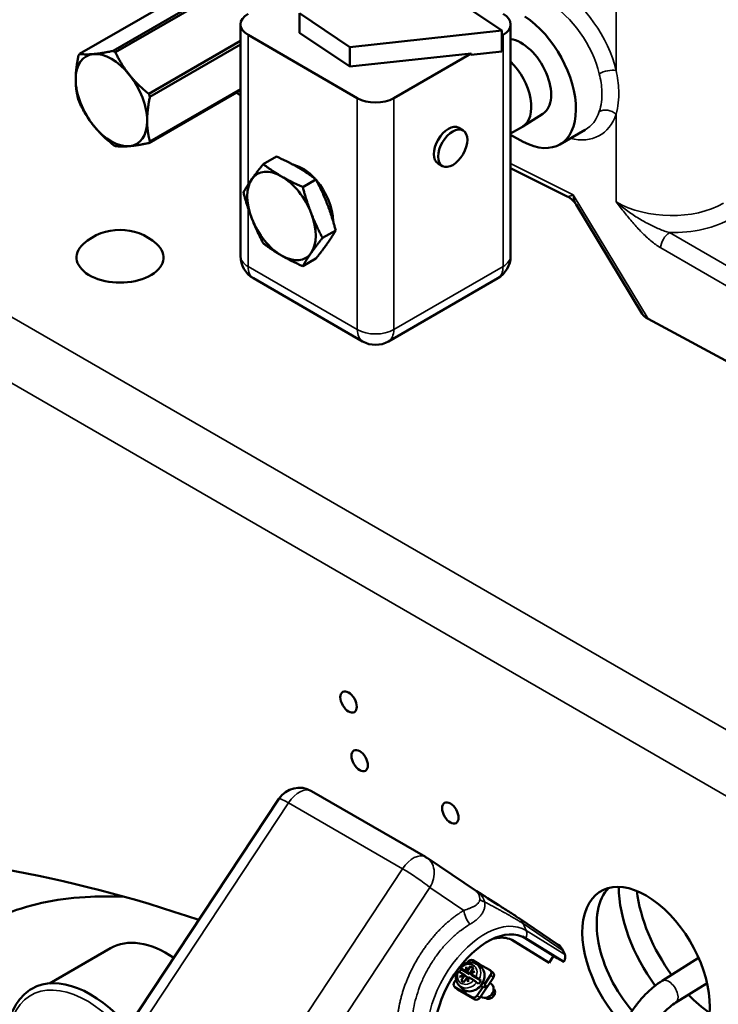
# Model space of a CAD drawing. Header units: inches. Extents: x 1 to 237, y 4 to 150.
# Tile 103 of 148: x 178.35 to 185.13, y 99.57 to 109.12. Entities that reach past the tile are written whole.
import ezdxf

# ---------------------------------------------------------------- set-up
doc = ezdxf.new("R2010")
doc.units = ezdxf.units.IN
doc.header["$LTSCALE"] = 7
doc.header["$MEASUREMENT"] = 0
doc.layers.add('Visible (ANSI)', color=7, linetype='Continuous', lineweight=50)
doc.layers.add('Visible Narrow (ANSI)', color=7, linetype='Continuous', lineweight=35)

msp = doc.modelspace()

# ---------------------------------------------------------------- linework, layer by layer
at = {"layer": 'Visible (ANSI)'}
for p, q in [((183.034, 109.0158), (182.0537, 109.6742)), ((178.9369, 108.7884), (179.9535, 109.3754)), ((180.2773, 109.4043), (179.2607, 108.8173)), ((179.2835, 108.8042), (180.3001, 109.3911)), ((181.0711, 109.1836), (181.0711, 108.9942)), ((181.0711, 109.1836), (181.56, 108.8552)), ((180.4975, 109.0744), (180.4975, 106.8291)), ((183.1188, 109.0744), (183.1188, 106.8291)), ((181.6313, 108.36), (180.5707, 108.9724)), ((181.56, 108.6658), (181.0711, 108.9942)), ((181.56, 108.8552), (183.034, 109.0158)), ((183.034, 108.8117), (183.034, 109.0158)), ((183.0456, 108.9724), (183.034, 108.9657)), ((180.4975, 108.9152), (179.6073, 108.4013)), ((179.6188, 108.3719), (180.4975, 108.8792)), ((181.56, 108.8552), (181.56, 108.6658)), ((182.7365, 108.7939), (181.56, 108.6658)), ((182.7365, 108.7939), (181.9849, 108.36)), ((182.7365, 108.7793), (183.034, 108.8117)), ((182.7365, 108.7793), (182.7365, 108.7939)), ((179.6073, 107.9239), (180.4975, 108.4378)), ((180.4975, 108.4474), (179.6188, 107.9401)), ((180.4544, 108.4129), (180.4975, 108.3863)), ((183.4324, 108.2079), (183.2381, 108.0843)), ((182.6577, 108.0474), (182.6152, 108.0719)), ((183.2329, 108.0812), (183.1188, 108.0153)), ((183.5973, 107.9105), (183.843, 108.0524)), ((183.1188, 108.0029), (183.2408, 107.9374)), ((180.8459, 107.7933), (180.7179, 107.7194)), ((182.4577, 107.701), (182.4152, 107.7255)), ((183.1188, 107.6816), (183.6681, 107.4072)), ((181.1016, 107.4978), (181.2296, 107.5718)), ((184.3952, 106.2678), (183.7546, 107.3274)), ((181.4215, 107.0772), (181.2935, 107.0033)), ((181.2296, 106.8042), (181.1016, 106.7303)), ((180.6225, 106.6126), (181.6831, 106.0002)), ((181.9331, 106.0002), (182.9938, 106.6126)), ((185.7103, 105.541), (184.4531, 106.2179)), ((182.2923, 101.001), (181.1863, 101.6396)), ((178.981, 98.7071), (180.8711, 101.5654)), ((182.309, 100.9905), (182.7862, 100.6688)), ((182.2743, 100.7519), (182.2743, 100.7519)), ((182.8189, 100.5885), (182.819, 100.5885)), ((182.8283, 100.5831), (182.8285, 100.583)), ((182.8482, 100.5716), (182.8484, 100.5715)), ((182.6807, 100.487), (182.6807, 100.487)), ((182.7995, 100.5471), (182.7995, 100.5472)), ((182.8028, 100.5507), (182.8029, 100.5506)), ((182.8056, 100.5539), (182.8057, 100.5538)), ((182.8615, 100.4911), (182.8615, 100.4911)), ((182.8681, 100.5178), (182.8681, 100.5178)), ((183.1942, 100.4097), (183.581, 100.1482)), ((183.4501, 99.9989), (183.1316, 100.196)), ((183.1536, 100.1841), (183.4919, 99.9748)), ((183.5353, 100.0405), (183.2328, 100.2277)), ((183.634, 99.9823), (183.2632, 100.2117)), ((179.2366, 100.1162), (178.6438, 99.774)), ((183.6438, 100.0553), (183.6283, 100.0908)), ((182.8213, 99.9585), (182.7517, 99.9987)), ((183.4501, 99.9989), (183.4919, 99.9748)), ((183.5353, 100.0405), (183.4919, 99.9748)), ((183.5713, 100.0186), (183.5353, 100.0405)), ((183.5713, 100.0186), (183.634, 99.9823)), ((184.9435, 100.0212), (184.5895, 99.7993)), ((182.6132, 99.889), (182.6648, 99.8592)), ((182.6402, 99.9115), (182.6268, 99.9232)), ((182.6349, 99.9217), (182.6865, 99.8919)), ((182.6402, 99.9115), (182.7211, 99.8648)), ((182.6865, 99.8919), (182.6886, 99.9359)), ((182.6865, 99.8919), (182.6917, 99.8874)), ((182.6886, 99.9359), (182.7013, 99.8969)), ((182.6917, 99.8874), (182.6934, 99.9213)), ((182.7001, 99.8826), (182.6917, 99.8874)), ((182.7023, 99.982), (182.6968, 99.9737)), ((182.7065, 99.8924), (182.7001, 99.8826)), ((182.7013, 99.8969), (182.7294, 99.9394)), ((182.7013, 99.8969), (182.7065, 99.8924)), ((182.7573, 99.9234), (182.7291, 99.8808)), ((182.7291, 99.8808), (182.7722, 99.8877)), ((182.7294, 99.9394), (182.7573, 99.9234)), ((182.7294, 99.9394), (182.7541, 99.9185)), ((182.7722, 99.8877), (182.731, 99.8662)), ((182.7898, 99.9597), (182.8262, 99.9341)), ((182.8119, 99.9442), (182.8213, 99.9585)), ((182.8212, 99.9376), (182.8301, 99.951)), ((182.8213, 99.9585), (182.8301, 99.951)), ((182.848, 99.9407), (182.8301, 99.951)), ((182.8492, 99.9424), (182.8374, 99.9247)), ((182.9188, 99.9022), (182.8492, 99.9424)), ((182.9226, 99.8995), (182.9489, 99.8772)), ((182.5724, 99.7857), (182.5893, 99.8112)), ((182.6237, 99.8377), (182.6648, 99.8592)), ((182.6667, 99.8445), (182.6237, 99.8377)), ((182.6667, 99.8445), (182.6385, 99.802)), ((182.6385, 99.802), (182.6664, 99.7859)), ((182.6701, 99.8547), (182.6435, 99.8409)), ((182.6648, 99.8592), (182.6701, 99.8547)), ((182.6664, 99.7859), (182.6945, 99.8285)), ((182.6719, 99.8401), (182.6667, 99.8445)), ((182.6701, 99.8547), (182.6784, 99.8499)), ((182.6784, 99.8499), (182.6719, 99.8401)), ((182.6784, 99.8499), (182.6994, 99.8321)), ((182.6945, 99.8285), (182.6998, 99.824)), ((182.7072, 99.7895), (182.6945, 99.8285)), ((182.6994, 99.8321), (182.6962, 99.8271)), ((182.6998, 99.824), (182.7063, 99.8338)), ((182.6998, 99.824), (182.7077, 99.7996)), ((182.7001, 99.8826), (182.7211, 99.8648)), ((182.7063, 99.8338), (182.7093, 99.8321)), ((182.7094, 99.8335), (182.7072, 99.7895)), ((182.7094, 99.8335), (182.7609, 99.8037)), ((182.7308, 99.8794), (182.7211, 99.8648)), ((182.7279, 99.8665), (182.7344, 99.8764)), ((182.7489, 99.8487), (182.7279, 99.8665)), ((182.7362, 99.8617), (182.7279, 99.8665)), ((182.7344, 99.8764), (182.7291, 99.8808)), ((182.731, 99.8662), (182.7826, 99.8364)), ((182.731, 99.8662), (182.7362, 99.8617)), ((182.7344, 99.8764), (182.7576, 99.88)), ((182.7489, 99.8487), (182.8298, 99.802)), ((182.8139, 99.8152), (182.8298, 99.802)), ((182.9512, 99.8311), (182.8214, 99.6348)), ((182.8709, 99.7716), (182.925, 99.8534)), ((182.5748, 99.7396), (182.6011, 99.7173)), ((182.6482, 99.6967), (182.5786, 99.7369)), ((182.772, 99.6182), (182.6049, 99.7146)), ((182.6171, 99.7562), (182.6483, 99.7245)), ((182.6482, 99.6967), (182.66, 99.7145)), ((182.6482, 99.6967), (182.657, 99.6893)), ((182.657, 99.6893), (182.6697, 99.7084)), ((182.6892, 99.7004), (182.6761, 99.6807)), ((182.8082, 99.7693), (182.7923, 99.7824)), ((182.8492, 99.7389), (182.7952, 99.6571)), ((182.8492, 99.7389), (182.8283, 99.751)), ((182.8492, 99.7818), (182.8796, 99.7642)), ((182.8492, 99.7389), (182.858, 99.7315)), ((182.8501, 99.7836), (182.8709, 99.7716)), ((182.858, 99.7315), (182.8796, 99.7642)), ((182.8709, 99.7716), (182.8796, 99.7642)), ((182.9345, 99.7651), (182.9173, 99.7798)), ((185.0252, 99.7774), (184.7222, 99.5875)), ((182.657, 99.6893), (182.6848, 99.6732)), ((182.7457, 99.6405), (182.6761, 99.6807)), ((182.6848, 99.6732), (182.6761, 99.6807)), ((182.8326, 99.645), (182.8298, 99.6475))]:
    msp.add_line(p, q, dxfattribs=at)
for centre, radius, start, end in [((179.3286, 106.5502), 0.5321, 48.24292, 131.75708), ((180.7475, 106.8291), 0.25, 180, 240), ((182.8688, 106.8291), 0.25, 300, 0), ((181.8081, 106.2167), 0.25, 240, 300), ((181.068, 101.4351), 0.2362, 60, 146.52422), ((182.1752, 100.7959), 0.2362, 56.01105, 60)]:
    msp.add_arc(centre, radius, start, end, dxfattribs=at)
for centre, major_axis, ratio, start_param, end_param in [((180.7475, 109.0744), (-0.25, 0), 0.57735, 5.497787, 7.068583), ((182.8688, 109.0744), (0.25, 0), 0.57735, 5.497787, 7.068583), ((183.2223, 108.5601), (0.375, -0.6495), 0.57735, 5.532694, 8.577153), ((183.2223, 108.5601), (0.2051, -0.3552), 0.57735, 0.024695, 2.721307), ((179.2449, 108.3404), (-0.2451, 0.4246), 0.57735, 6.021386, 7.068583), ((179.2721, 108.3562), (-0.2785, 0.4824), 0.57735, 0.232794, 0.290804), ((179.2449, 108.3404), (-0.2451, 0.4246), 0.57735, 4.974188, 6.021386), ((179.2721, 108.3562), (0.2785, -0.4824), 0.57735, 2.32719, 2.385199), ((183.0229, 108.4449), (0.21, -0.3637), 0.57735, 0, 2.027565), ((179.2449, 108.3404), (-0.2451, 0.4246), 0.57735, 3.926991, 4.974188), ((179.2449, 108.3404), (0.2451, -0.4246), 0.57735, 3.926991, 4.974188), ((179.2721, 108.3562), (0.2785, -0.4824), 0.57735, 1.279992, 1.338002), ((179.2721, 108.3562), (-0.2785, 0.4824), 0.57735, 1.279992, 1.338002), ((181.8081, 108.4621), (-0.25, 0), 0.57735, 0.785398, 2.356194), ((179.2449, 108.3404), (0.2451, -0.4246), 0.57735, 6.021386, 7.068583), ((182.5152, 107.8987), (-0.1, -0.1732), 0.57735, 3.141593, 6.283185), ((179.2449, 108.3404), (0.2451, -0.4246), 0.57735, 4.974188, 6.021386), ((179.2721, 108.3562), (-0.2785, 0.4824), 0.57735, 2.32719, 2.385199), ((179.2721, 108.3562), (0.2785, -0.4824), 0.57735, 0.232794, 0.290804), ((180.896, 107.2169), (-0.235, 0.407), 0.57735, 5.497787, 6.544985), ((181.101, 107.3353), (0.2088, -0.3616), 0.57735, 1.944877, 2.653733), ((180.896, 107.2169), (-0.235, 0.407), 0.57735, 0.261799, 1.308997), ((180.896, 107.2169), (-0.235, 0.407), 0.57735, 4.45059, 5.497787), ((181.101, 107.3353), (0.2088, -0.3616), 0.57735, 0.788854, 1.887068), ((183.8076, 107.4717), (0.1406, 0.0635), 0.103247, 3.225508, 3.226136), ((180.896, 107.2169), (0.235, -0.407), 0.57735, 0.261799, 1.308997), ((180.896, 107.2169), (0.235, -0.407), 0.57735, 4.45059, 5.497787), ((179.3286, 106.8148), (0.422, 0), 0.57735, 2.567537, 6.857241), ((180.896, 107.2169), (0.235, -0.407), 0.57735, 5.497787, 6.544985), ((184.535, 106.2685), (0.1474, -0.0379), 0.507396, 3.619323, 4.259339), ((181.068, 101.4351), (0.1181, 0.2046), 0.57735, 6.281576, 6.283185), ((183.0211, 82.0936), (-10.3771, 17.9736), 0.57735, 5.698642, 5.967601), ((184.4331, 99.9119), (-0.4375, 0.7578), 0.57735, 2.324977, 8.280712), ((184.5723, 99.9922), (-0.4375, 0.7578), 0.57735, 0.159758, 1.898469), ((184.9633, 100.2613), (-0.5625, 0.9743), 0.57735, 0.796425, 1.768074), ((185.1291, 100.357), (0.5625, -0.9743), 0.57735, 4.080177, 4.899515), ((182.664, 99.7249), (0.4089, 0.7228), 0.627369, 0.404815, 0.404838), ((182.8947, 99.5881), (-0.3622, -0.6274), 0.57735, 3.124043, 6.091102), ((179.7866, 99.1636), (-0.55, 0.9526), 0.57735, 5.415682, 6.283185), ((183.4994, 100.0234), (-0.0686, -0.1325), 0.92962, 2.495341, 3.032516), ((182.7301, 99.9659), (0.0255, 0.03), 0.812015, 0.146896, 1.717692), ((182.7242, 99.8404), (-0.0877, -0.1033), 0.812015, 4.713519, 4.958857), ((182.7434, 99.824), (-0.0892, -0.1051), 0.812015, 6.210205, 9.497758), ((182.8971, 99.8695), (0.0255, 0.03), 0.812015, 4.859285, 6.430081), ((179.0442, 98.7349), (-0.57, 0.9873), 0.57735, 5.028143, 6.283185), ((182.7242, 99.8404), (0.0877, 0.1033), 0.812015, 4.713519, 5.00505), ((182.747, 99.8211), (0.051, 0.06), 0.812015, 5.276389, 5.276407), ((182.9234, 99.8472), (0.0255, 0.03), 0.812015, 4.859285, 6.283185), ((182.6003, 99.7696), (-0.0255, -0.03), 0.812015, 4.859285, 6.430081), ((182.6266, 99.7473), (-0.0255, -0.03), 0.812015, 0, 0.146896), ((182.8836, 99.7051), (-0.051, -0.06), 0.812015, 0, 3.141593), ((182.7673, 99.6732), (-0.0255, -0.03), 0.812015, 0.146896, 1.717692), ((182.7936, 99.6509), (-0.0255, -0.03), 0.812015, 0.146896, 1.717692), ((185.1291, 100.357), (0.5625, -0.9743), 0.57735, 5.131506, 5.397149)]:
    msp.add_ellipse(centre, major_axis=major_axis, ratio=ratio, start_param=start_param, end_param=end_param, dxfattribs=at)
for centre, major_axis in [((182.5577, 107.8742), (0.1, 0.1732)), ((181.5461, 102.5031), (-0.0564, 0.0977)), ((181.6543, 101.9345), (-0.0565, 0.0979)), ((182.5339, 101.4266), (-0.0565, 0.0979))]:
    msp.add_ellipse(centre, major_axis=major_axis, ratio=0.57735, dxfattribs=at)
for points, weights in [([(178.8982, 108.5406), (178.8982, 108.6416), (178.9255, 108.7722)], [3.74537358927, 3.74537358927, 3.5066496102]), ([(178.9369, 108.7884), (178.9957, 108.7804), (179.0715, 108.7871)], [3.5066496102, 3.74537358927, 3.74537358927]), ([(179.0715, 108.7871), (179.1473, 108.7939), (179.2607, 108.8173)], [3.74537358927, 3.74537358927, 3.5066496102]), ([(179.2835, 108.8042), (179.3424, 108.6813), (179.4182, 108.587)], [3.5066496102, 3.74537358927, 3.74537358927]), ([(179.4182, 108.587), (179.494, 108.4927), (179.6073, 108.4013)], [3.74537358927, 3.74537358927, 3.5066496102]), ([(178.9255, 108.3404), (178.8982, 108.4395), (178.8982, 108.5406)], [3.5066496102, 3.74537358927, 3.74537358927]), ([(179.0715, 108.0938), (178.9957, 108.1881), (178.9369, 108.311)], [3.74537358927, 3.74537358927, 3.5066496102]), ([(179.6188, 108.3719), (179.5915, 108.2413), (179.5915, 108.1403)], [3.5066496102, 3.74537358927, 3.74537358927]), ([(179.5915, 108.1403), (179.5915, 108.0392), (179.6188, 107.9401)], [3.74537358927, 3.74537358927, 3.5066496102]), ([(179.2607, 107.9081), (179.1473, 107.9995), (179.0715, 108.0938)], [3.5066496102, 3.74537358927, 3.74537358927]), ([(179.6073, 107.9239), (179.494, 107.9005), (179.4182, 107.8937)], [3.5066496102, 3.74537358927, 3.74537358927]), ([(179.4182, 107.8937), (179.3424, 107.8869), (179.2835, 107.895)], [3.74537358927, 3.74537358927, 3.5066496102]), ([(180.6081, 107.575), (180.6527, 107.6383), (180.7179, 107.7194)], [1, 1.08759348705, 1.09793409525]), ([(180.7179, 107.7194), (180.8069, 107.6521), (180.896, 107.6007)], [1.09793409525, 1.08759348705, 1]), ([(181.0515, 107.6905), (180.9625, 107.7419), (180.8459, 107.7933)], [1, 1.08759348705, 1.09793409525]), ([(181.2296, 107.5718), (181.1406, 107.6391), (181.0515, 107.6905)], [1.09793409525, 1.08759348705, 1]), ([(180.526, 107.4464), (180.5636, 107.5116), (180.6081, 107.575)], [1.09793409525, 1.08759348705, 1]), ([(180.896, 107.6007), (180.985, 107.5493), (181.1016, 107.4978)], [1, 1.08759348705, 1.09793409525]), ([(181.3393, 107.3324), (181.2948, 107.4472), (181.2296, 107.5718)], [1, 1.08759348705, 1.09793409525]), ([(180.6081, 107.1912), (180.5636, 107.306), (180.526, 107.4464)], [1, 1.08759348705, 1.09793409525]), ([(181.1016, 107.4978), (181.1392, 107.3574), (181.1838, 107.2426)], [1.09793409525, 1.08759348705, 1]), ([(181.1838, 107.2426), (181.2283, 107.1279), (181.2935, 107.0033)], [1, 1.08759348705, 1.09793409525]), ([(181.4215, 107.0772), (181.3839, 107.2177), (181.3393, 107.3324)], [1.09793409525, 1.08759348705, 1]), ([(180.7179, 106.9519), (180.6527, 107.0765), (180.6081, 107.1912)], [1.09793409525, 1.08759348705, 1]), ([(181.3393, 106.9487), (181.3839, 107.012), (181.4215, 107.0772)], [1, 1.08759348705, 1.09793409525]), ([(181.2935, 107.0033), (181.2283, 106.9222), (181.1838, 106.8589)], [1.09793409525, 1.08759348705, 1]), ([(180.896, 106.8332), (180.8069, 106.8846), (180.7179, 106.9519)], [1, 1.08759348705, 1.09793409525]), ([(181.1838, 106.8589), (181.1392, 106.7955), (181.1016, 106.7303)], [1, 1.08759348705, 1.09793409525]), ([(181.2296, 106.8042), (181.2948, 106.8853), (181.3393, 106.9487)], [1.09793409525, 1.08759348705, 1]), ([(181.1016, 106.7303), (180.985, 106.7818), (180.896, 106.8332)], [1.09793409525, 1.08759348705, 1])]:
    msp.add_rational_spline(points, weights, degree=2, dxfattribs=at)
for points, knots in [([(183.7534, 107.3295), (183.7445, 107.3438), (183.7331, 107.358), (183.7048, 107.3851), (183.687, 107.3977), (183.6685, 107.407)], [0.007258, 0.007258, 0.007258, 0.007258, 0.161381, 0.161381, 0.3443752, 0.3443752, 0.3443752, 0.3443752]), ([(182.787, 100.6683), (182.8587, 100.6239), (182.9301, 100.5794), (183.0338, 100.514), (183.069, 100.4916), (183.1358, 100.4486), (183.1674, 100.4279), (183.1932, 100.4104)], [0, 0, 0, 0, 0.651639, 0.651639, 1.000105, 1.000105, 1.369362, 1.369362, 1.369362, 1.369362]), ([(179.3701, 100.6144), (179.2591, 100.6193), (179.1498, 100.6194), (178.754, 100.601), (178.4792, 100.5501), (178.0059, 100.3638), (177.8047, 100.2397), (177.6292, 100.074)], [38.65682, 38.65682, 38.65682, 38.65682, 39.968515, 39.968515, 43.504628, 43.504628, 46.633139, 46.633139, 46.633139, 46.633139]), ([(182.947, 100.2067), (182.9708, 100.2128), (182.9939, 100.2164), (183.0676, 100.2197), (183.1144, 100.2084), (183.1536, 100.1841)], [-1.4362, -1.4362, -1.4362, -1.4362, -1, -1, 0, 0, 0, 0]), ([(183.6438, 100.0553), (183.6461, 100.05), (183.6476, 100.0442), (183.6483, 100.0381), (183.649, 100.0328), (183.6489, 100.0272), (183.6483, 100.0215), (183.6483, 100.0208), (183.6482, 100.0201), (183.6481, 100.0194), (183.6472, 100.013), (183.6456, 100.0066), (183.6433, 100.0004), (183.6411, 99.9947), (183.6384, 99.9892), (183.6351, 99.9839), (183.6347, 99.9834), (183.6344, 99.9828), (183.634, 99.9823)], [0, 0, 0, 0, 0.052457, 0.052457, 0.052457, 0.0991404, 0.0991404, 0.0991404, 0.104946, 0.104946, 0.104946, 0.1573245, 0.1573245, 0.1573245, 0.2049249, 0.2049249, 0.2049249, 0.2097432, 0.2097432, 0.2097432, 0.2097432]), ([(182.6171, 99.7562), (182.6088, 99.7647), (182.6019, 99.7749), (182.5921, 99.7968), (182.5891, 99.8089), (182.5868, 99.834), (182.5877, 99.8473), (182.593, 99.8718), (182.597, 99.8831), (182.6023, 99.8939)], [0.0000023, 0.0000023, 0.0000023, 0.0000023, 0.1019621, 0.1019621, 0.2031763, 0.2031763, 0.3082876, 0.3082876, 0.4004485, 0.4004485, 0.4004485, 0.4004485]), ([(182.6023, 99.8939), (182.6023, 99.894), (182.6026, 99.894), (182.6038, 99.8938), (182.6051, 99.8933), (182.6086, 99.8916), (182.6108, 99.8904), (182.6132, 99.889)], [-0.06879644, -0.06879644, -0.06879644, -0.06879644, -0.05372914, -0.05372914, -0.02649668, -0.02649668, 0, 0, 0, 0]), ([(182.6349, 99.9217), (182.6324, 99.9231), (182.6303, 99.9243), (182.6267, 99.926), (182.6254, 99.9265), (182.6239, 99.9268), (182.6237, 99.9266), (182.6244, 99.9254), (182.6253, 99.9245), (182.6268, 99.9232)], [-0.107376, -0.107376, -0.107376, -0.107376, -0.0809422, -0.0809422, -0.05373, -0.05373, -0.0266334, -0.0266334, 0, 0, 0, 0]), ([(182.6239, 99.9266), (182.6335, 99.9378), (182.6448, 99.9478), (182.669, 99.9635), (182.682, 99.9695), (182.7085, 99.9771), (182.7222, 99.9788), (182.7483, 99.9774), (182.7611, 99.9745), (182.7787, 99.9667), (182.7845, 99.9635), (182.7898, 99.9597)], [0, 0, 0, 0, 0.1123118, 0.1123118, 0.2224524, 0.2224524, 0.33217, 0.33217, 0.4396497, 0.4396497, 0.4959277, 0.4959277, 0.4959277, 0.4959277]), ([(182.7609, 99.8037), (182.7634, 99.8023), (182.7661, 99.8006), (182.7719, 99.797), (182.7749, 99.795), (182.7807, 99.7911), (182.7835, 99.7891), (182.7885, 99.7855), (182.7906, 99.7838), (182.7923, 99.7824)], [-0.107376, -0.107376, -0.107376, -0.107376, -0.0809422, -0.0809422, -0.05373, -0.05373, -0.0266334, -0.0266334, 0, 0, 0, 0]), ([(182.8139, 99.8152), (182.8122, 99.8165), (182.8101, 99.8182), (182.8052, 99.8218), (182.8024, 99.8238), (182.7965, 99.8277), (182.7935, 99.8297), (182.7878, 99.8333), (182.785, 99.835), (182.7826, 99.8364)], [-0.1074518, -0.1074518, -0.1074518, -0.1074518, -0.0808427, -0.0808427, -0.0537291, -0.0537291, -0.0264967, -0.0264967, 0, 0, 0, 0]), ([(184.5895, 99.7993), (184.5617, 99.7819), (184.5346, 99.7624), (184.4819, 99.7196), (184.4563, 99.6963), (184.4069, 99.6466), (184.3831, 99.6201), (184.3378, 99.5644), (184.3163, 99.5352), (184.2758, 99.4747), (184.2569, 99.4434), (184.2394, 99.4113)], [0.042848, 0.042848, 0.042848, 0.042848, 0.1999277, 0.1999277, 0.3570073, 0.3570073, 0.5140869, 0.5140869, 0.6711666, 0.6711666, 0.8282462, 0.8282462, 0.8282462, 0.8282462]), ([(179.614, 97.7476), (179.5532, 97.7125), (179.4833, 97.6932), (179.3314, 97.6872), (179.2489, 97.7019), (179.0779, 97.7646), (178.9892, 97.8142), (178.8166, 97.9428), (178.7328, 98.0221), (178.5789, 98.2017), (178.5088, 98.3019), (178.3889, 98.5132), (178.339, 98.6243), (178.2645, 98.8469), (178.2398, 98.9583), (178.2187, 99.1709), (178.2224, 99.272), (178.2591, 99.453), (178.292, 99.5333), (178.376, 99.6499), (178.4217, 99.6919), (178.4742, 99.7222)], [0.785592, 0.785592, 0.785592, 0.785592, 1.080157, 1.080157, 1.390046, 1.390046, 1.715511, 1.715511, 2.042839, 2.042839, 2.368935, 2.368935, 2.694512, 2.694512, 3.02069, 3.02069, 3.348081, 3.348081, 3.672932, 3.672932, 3.926991, 3.926991, 3.926991, 3.926991]), ([(182.9541, 99.7225), (182.9569, 99.7197), (182.9594, 99.7164), (182.964, 99.7082), (182.9658, 99.703), (182.9677, 99.6921), (182.9677, 99.6863), (182.9661, 99.6748), (182.9643, 99.6689), (182.9603, 99.6601), (182.9586, 99.657), (182.9566, 99.654)], [0.0102421, 0.0102421, 0.0102421, 0.0102421, 0.0447869, 0.0447869, 0.0901968, 0.0901968, 0.1359548, 0.1359548, 0.1830086, 0.1830086, 0.2104264, 0.2104264, 0.2104264, 0.2104264]), ([(182.9566, 99.654), (182.9531, 99.6487), (182.9488, 99.6438), (182.9392, 99.6355), (182.9338, 99.632), (182.9225, 99.6269), (182.9164, 99.6252), (182.9047, 99.624), (182.899, 99.6243), (182.888, 99.6268), (182.8827, 99.6292), (182.878, 99.6325), (182.8779, 99.6326), (182.8778, 99.6327)], [0, 0, 0, 0, 0.0484429, 0.0484429, 0.0969539, 0.0969539, 0.1461259, 0.1461259, 0.192959, 0.192959, 0.2407862, 0.2407862, 0.2422971, 0.2422971, 0.2422971, 0.2422971]), ([(184.7222, 99.5875), (184.7037, 99.5759), (184.6848, 99.5623), (184.6468, 99.5315), (184.6277, 99.5142), (184.5904, 99.4766), (184.5721, 99.4562), (184.5368, 99.4128), (184.5198, 99.3898), (184.4878, 99.342), (184.4728, 99.3171), (184.4589, 99.2917)], [0.042848, 0.042848, 0.042848, 0.042848, 0.1999277, 0.1999277, 0.3570073, 0.3570073, 0.5140869, 0.5140869, 0.6711666, 0.6711666, 0.8282462, 0.8282462, 0.8282462, 0.8282462])]:
    msp.add_open_spline(points, degree=3, knots=knots, dxfattribs=at)
msp.add_open_spline([(182.7864, 100.6687), (182.7866, 100.6686), (182.7868, 100.6684), (182.787, 100.6683)], degree=3, dxfattribs=at)
at = {"layer": 'Visible Narrow (ANSI)'}
for p, q in [((171.4123, 110.2004), (195.1866, 96.4743)), ((191.0961, 98.1931), (171.1339, 109.7182)), ((184.1423, 109.6467), (184.1423, 108.6286)), ((180.5707, 107.5195), (180.5707, 108.9724)), ((183.0456, 108.9724), (183.0456, 106.727)), ((181.6313, 108.36), (181.6313, 106.1146)), ((181.9849, 106.1146), (181.9849, 108.36)), ((184.1423, 108.2047), (184.1423, 107.3536)), ((183.7258, 107.421), (183.1188, 107.7242)), ((184.4531, 106.2179), (183.7258, 107.421)), ((180.5707, 106.727), (180.5707, 107.2958)), ((185.7951, 106.3994), (184.6596, 107.055)), ((184.5748, 106.9081), (185.7103, 106.2525)), ((181.6313, 106.1146), (180.5707, 106.727)), ((183.0456, 106.727), (181.9849, 106.1146)), ((179.0725, 98.6656), (180.9629, 101.5243)), ((182.0701, 100.8851), (180.9629, 101.5243)), ((180.1797, 98.0263), (182.0701, 100.8851)), ((182.3355, 100.7051), (180.4451, 97.8463)), ((182.6658, 100.4824), (182.3355, 100.7051)), ((182.788, 100.6675), (182.7882, 100.6674)), ((182.7928, 100.6646), (182.7929, 100.6645)), ((183.2393, 100.3539), (183.6283, 100.0908)), ((183.2393, 100.3539), (183.2701, 100.2865)), ((183.2701, 100.2865), (183.6438, 100.0553)), ((183.1536, 100.1841), (183.1424, 100.1906)), ((183.2632, 100.2117), (183.2505, 100.219)), ((182.9512, 99.8311), (182.925, 99.8534)), ((182.6049, 99.7146), (182.5786, 99.7369)), ((182.7457, 99.6405), (182.772, 99.6182)), ((182.8214, 99.6348), (182.7952, 99.6571))]:
    msp.add_line(p, q, dxfattribs=at)
for centre, major_axis, ratio, start_param, end_param in [((183.5347, 108.7438), (-0.4585, 0.7397), 0.597134, 4.211295, 5.416845), ((183.4528, 108.6931), (0.3987, -0.6356), 0.600224, 1.066468, 2.272018), ((184.0605, 108.5779), (0.1166, 0.0284), 0.384758, 0.70358, 2.241061), ((183.5347, 108.7438), (-0.4585, 0.7397), 0.597134, 2.598174, 3.605256), ((183.4528, 108.6931), (0.3987, -0.6356), 0.600224, 6.261235, 6.743614), ((184.0605, 108.154), (0.114, -0.0376), 0.717274, 1.029414, 2.566895), ((183.8076, 107.4717), (0.1406, 0.0635), 0.103247, 3.226136, 4.04515), ((183.8076, 107.4717), (-0.0034, -0.1807), 0.467293, 5.005262, 5.645278), ((184.6538, 107.6711), (-0.7498, 0.0274), 0.600224, 0.842255, 2.378145), ((184.6509, 107.5749), (0.8698, -0.0273), 0.597134, 4.741138, 5.516502), ((184.6566, 106.9587), (0.06, 0.1039), 0.536374, 0.786007, 2.355586), ((180.7475, 106.8291), (-0.25, 0), 0.57735, 0, 0.785398), ((182.8688, 106.8291), (0.25, 0), 0.57735, 5.497787, 6.283185), ((180.7475, 106.8291), (-0.125, -0.2165), 0.57735, 5.497787, 6.283185), ((182.8688, 106.8291), (0.125, -0.2165), 0.57735, 0, 0.785398), ((181.8081, 106.2167), (-0.125, -0.2165), 0.57735, 5.497787, 6.283185), ((181.8081, 106.2167), (-0.25, 0), 0.57735, 0.785398, 2.356194), ((181.8081, 106.2167), (0.125, -0.2165), 0.57735, 0, 0.785398), ((181.068, 101.4351), (0.1181, 0.2046), 0.57735, 0, 1.46598), ((181.068, 101.4351), (-0.197, 0.1303), 0.085426, 5.330465, 6.27987), ((182.1752, 100.7959), (0.1181, 0.2046), 0.57735, 0, 1.46598), ((182.1752, 100.7959), (0.197, -0.1303), 0.085426, 0.679163, 2.188873), ((182.1752, 100.7959), (0.0689, 0.1193), 0.57735, 1.397266, 1.397379), ((182.9502, 100.6545), (-0.1563, -0.0191), 0.628052, 0.500936, 0.936688), ((182.7726, 100.4219), (-0.0804, 0.1354), 0.526125, 0.827049, 1.824514), ((182.8669, 99.6042), (-0.3963, -0.6864), 0.57735, 3.124043, 6.091102), ((183.1162, 100.2826), (-0.0489, -0.1419), 0.889273, 2.369413, 2.905542), ((182.6979, 99.8627), (-0.0688, -0.081), 0.812015, 5.045582, 7.81458), ((182.6979, 99.8627), (0.0688, 0.081), 0.812015, 5.045582, 7.81458), ((182.7095, 99.8528), (0.0866, 0.102), 0.812015, 5.006942, 6.356158), ((179.0088, 98.7145), (0.545, -0.944), 0.57735, 1.870195, 6.330016), ((184.6558, 99.6934), (0.0664, -0.1059), 0.55209, 0, 3.141593), ((182.7095, 99.8528), (-0.0866, -0.102), 0.812015, 6.210213, 7.853217), ((182.9134, 99.6798), (0.0382, 0.045), 0.812015, 4.859285, 6.213011), ((182.9134, 99.6798), (-0.0382, -0.045), 0.812015, 0.070175, 1.717692)]:
    msp.add_ellipse(centre, major_axis=major_axis, ratio=ratio, start_param=start_param, end_param=end_param, dxfattribs=at)
for points, knots in [([(183.9795, 108.5955), (183.9938, 108.5373), (184.0144, 108.4048), (183.9985, 108.2873), (183.9795, 108.23)], [0, 0, 0, 0, 0.57397, 1.339263, 1.339263, 1.339263, 1.339263]), ([(184.1423, 108.2047), (184.1612, 108.2728), (184.1769, 108.41), (184.1565, 108.5623), (184.1423, 108.6286)], [-1.339263, -1.339263, -1.339263, -1.339263, -0.57397, 0, 0, 0, 0]), ([(184.1423, 107.3536), (184.1425, 107.3534), (184.1426, 107.3532), (184.1428, 107.353), (184.1692, 107.3191), (184.1958, 107.285), (184.2228, 107.2513), (184.2497, 107.2176), (184.277, 107.1843), (184.3048, 107.152), (184.3326, 107.1197), (184.361, 107.0883), (184.3902, 107.0586), (184.4047, 107.0437), (184.4195, 107.0293), (184.4345, 107.0153), (184.4495, 107.0013), (184.4648, 106.9878), (184.4803, 106.975), (184.4958, 106.9621), (184.5115, 106.95), (184.5273, 106.9388), (184.543, 106.9275), (184.5589, 106.9172), (184.5748, 106.9081)], [-0.001807, -0.001807, -0.001807, -0.001807, 0, 0, 0, 0.331177, 0.331177, 0.331177, 0.662355, 0.662355, 0.662355, 0.993532, 0.993532, 0.993532, 1.159121, 1.159121, 1.159121, 1.324709, 1.324709, 1.324709, 1.490298, 1.490298, 1.490298, 1.655886, 1.655886, 1.655886, 1.655886]), ([(184.6596, 107.055), (184.6438, 107.0597), (184.6113, 107.0704), (184.5606, 107.0904), (184.5084, 107.1138), (184.4381, 107.1487), (184.3486, 107.1997), (184.242, 107.2716), (184.1748, 107.3254), (184.1427, 107.3533), (184.1425, 107.3534), (184.1423, 107.3536)], [-1.655886, -1.655886, -1.655886, -1.655886, -1.490298, -1.324709, -1.159121, -0.993532, -0.662355, -0.331177, 0, 0, 0.001807, 0.001807, 0.001807, 0.001807]), ([(181.172, 101.6461), (181.1721, 101.6461), (181.1722, 101.646), (181.1725, 101.6459), (181.1728, 101.6457), (181.1731, 101.6456)], [0.930518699, 0.930518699, 0.930518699, 0.930518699, 0.931302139, 0.931302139, 0.934280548, 0.934280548, 0.934280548, 0.934280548]), ([(182.3355, 100.7051), (182.3516, 100.7314), (182.3634, 100.7601), (182.377, 100.8179), (182.3787, 100.8469), (182.3719, 100.9009), (182.3633, 100.9259), (182.3389, 100.965), (182.3243, 100.9802), (182.3073, 100.9917)], [0, 0, 0, 0, 0.392963, 0.392963, 0.785925, 0.785925, 1.178888, 1.178888, 1.514796, 1.514796, 1.514796, 1.514796]), ([(182.787, 100.6683), (182.7893, 100.6669), (182.7916, 100.6654), (182.7944, 100.6635), (182.795, 100.6631), (182.7996, 100.6598), (182.8036, 100.6568), (182.8081, 100.6531), (182.8086, 100.6526), (182.813, 100.6489), (182.8167, 100.6456), (182.8208, 100.6415), (182.8213, 100.641), (182.8253, 100.6369), (182.8287, 100.6331), (182.8324, 100.6286), (182.8329, 100.628), (182.8346, 100.6259), (182.8358, 100.6244), (182.8392, 100.6199), (182.8414, 100.6169), (182.8438, 100.6132), (182.8442, 100.6126), (182.847, 100.6083), (182.8493, 100.6046), (182.8535, 100.597), (182.8555, 100.5931), (182.8593, 100.5852), (182.8611, 100.581), (182.8643, 100.5729), (182.8657, 100.5689), (182.8671, 100.5646), (182.8672, 100.5643), (182.8673, 100.5641)], [0.231551, 0.231551, 0.231551, 0.231551, 0.500307, 0.500307, 0.56932, 0.56932, 1.059627, 1.059627, 1.136084, 1.136084, 1.623699, 1.623699, 1.696067, 1.696067, 2.187416, 2.187416, 2.260216, 2.260216, 2.450807, 2.450807, 2.802018, 2.802018, 2.87407, 2.87407, 3.29167, 3.29167, 3.70026, 3.70026, 4.122365, 4.122365, 4.52181, 4.52181, 4.54447, 4.54447, 4.54447, 4.54447]), ([(182.8188, 100.5906), (182.819, 100.5869), (182.8188, 100.5834), (182.8181, 100.5787), (182.8178, 100.5772), (182.8168, 100.5737), (182.8161, 100.5716), (182.8142, 100.567), (182.8129, 100.5645), (182.8112, 100.5615), (182.8108, 100.561), (182.809, 100.5581), (182.8073, 100.5558), (182.805, 100.5531), (182.8046, 100.5526), (182.8022, 100.5499), (182.8001, 100.5477), (182.7975, 100.5453), (182.797, 100.5449), (182.7943, 100.5423), (182.7918, 100.5403), (182.7888, 100.5379), (182.7884, 100.5376), (182.7849, 100.535), (182.7818, 100.5328), (182.7751, 100.5284), (182.7717, 100.5263), (182.7643, 100.522), (182.7604, 100.5199), (182.7529, 100.516), (182.7493, 100.5142), (182.7408, 100.5101), (182.7358, 100.5079), (182.7275, 100.5043), (182.7243, 100.503), (182.7167, 100.4999), (182.7123, 100.4982), (182.7034, 100.4949), (182.6989, 100.4932), (182.6866, 100.4889), (182.6786, 100.4863), (182.6689, 100.4833), (182.6673, 100.4829), (182.6658, 100.4824)], [0.0000084, 0.0000084, 0.0000084, 0.0000084, 0.0584685, 0.0584685, 0.084065, 0.084065, 0.1231927, 0.1231927, 0.1744955, 0.1744955, 0.1853608, 0.1853608, 0.236709, 0.236709, 0.2479248, 0.2479248, 0.3007293, 0.3007293, 0.310547, 0.310547, 0.3648443, 0.3648443, 0.3734056, 0.3734056, 0.4364528, 0.4364528, 0.4994999, 0.4994999, 0.5665299, 0.5665299, 0.6247206, 0.6247206, 0.7020448, 0.7020448, 0.7499431, 0.7499431, 0.8125165, 0.8125165, 0.8750507, 0.8750507, 0.9799438, 0.9799438, 1, 1, 1, 1]), ([(182.7239, 100.3469), (182.7348, 100.3533), (182.7504, 100.3633), (182.7699, 100.3773), (182.7883, 100.3919), (182.8094, 100.4112), (182.8315, 100.436), (182.8466, 100.4585), (182.8565, 100.4778), (182.8625, 100.493), (182.8669, 100.5091), (182.8704, 100.5319), (182.8697, 100.5507), (182.8673, 100.5641)], [0, 0, 0, 0, 0.124949, 0.187484, 0.250057, 0.375279, 0.5005, 0.626594, 0.689453, 0.752075, 0.814639, 0.876807, 1, 1, 1, 1]), ([(182.8673, 100.5641), (182.8783, 100.5582), (182.8893, 100.5523), (182.9026, 100.5452), (182.9048, 100.544), (182.9178, 100.5371), (182.9285, 100.5313), (182.9495, 100.5201), (182.9598, 100.5145), (182.973, 100.5074), (182.9759, 100.5058), (182.9892, 100.4987), (182.9995, 100.4931), (183.0196, 100.4821), (183.0294, 100.4768), (183.0429, 100.4694), (183.0465, 100.4674), (183.0596, 100.4602), (183.0688, 100.4551), (183.0804, 100.4487), (183.0828, 100.4473), (183.0937, 100.4412), (183.1023, 100.4364), (183.1135, 100.43), (183.1163, 100.4284), (183.1267, 100.4225), (183.1342, 100.4182), (183.145, 100.4119), (183.1486, 100.4099), (183.1575, 100.4046), (183.1628, 100.4015), (183.1733, 100.3953), (183.1784, 100.3922), (183.1885, 100.3861), (183.1935, 100.3831), (183.2032, 100.3771), (183.208, 100.3741), (183.2179, 100.3678), (183.2231, 100.3645), (183.2319, 100.3588), (183.2356, 100.3564), (183.2393, 100.3539)], [0, 0, 0, 0, 0.078914, 0.078914, 0.095376, 0.095376, 0.172601, 0.172601, 0.247778, 0.247778, 0.269136, 0.269136, 0.345333, 0.345333, 0.419115, 0.419115, 0.447122, 0.447122, 0.518665, 0.518665, 0.537227, 0.537227, 0.605045, 0.605045, 0.628113, 0.628113, 0.689771, 0.689771, 0.720066, 0.720066, 0.76634, 0.76634, 0.812792, 0.812792, 0.859421, 0.859421, 0.906185, 0.906185, 0.959065, 0.959065, 1, 1, 1, 1]), ([(182.1724, 98.8893), (182.166, 98.8955), (182.1598, 98.9019), (182.1477, 98.9153), (182.1418, 98.9222), (182.1304, 98.9365), (182.1249, 98.9439), (182.1188, 98.9526), (182.118, 98.9537), (182.112, 98.9625), (182.1069, 98.9703), (182.0971, 98.9865), (182.0924, 98.9948), (182.0834, 99.0118), (182.0792, 99.0205), (182.0744, 99.0308), (182.0737, 99.0322), (182.0731, 99.0337), (182.0691, 99.0426), (182.0652, 99.0518), (182.058, 99.0704), (182.0545, 99.0799), (182.0481, 99.0993), (182.0451, 99.1092), (182.0419, 99.1207), (182.0414, 99.1222), (182.0383, 99.1337), (182.0358, 99.144), (182.0311, 99.1648), (182.029, 99.1754), (182.0252, 99.1968), (182.0235, 99.2077), (182.0218, 99.2204), (182.0215, 99.2224), (182.0213, 99.2244), (182.0199, 99.2355), (182.0187, 99.2466), (182.0168, 99.2691), (182.016, 99.2804), (182.0149, 99.3034), (182.0146, 99.315), (182.0145, 99.3286), (182.0144, 99.3306), (182.0144, 99.3443), (182.0146, 99.3562), (182.0153, 99.38), (182.0159, 99.392), (182.0175, 99.4161), (182.0186, 99.4283), (182.02, 99.4429), (182.0203, 99.4454), (182.0206, 99.448), (182.0219, 99.4606), (182.0234, 99.4729), (182.0269, 99.4976), (182.0289, 99.5101), (182.0332, 99.5351), (182.0355, 99.5476), (182.0385, 99.5624), (182.039, 99.5646), (182.0421, 99.5794), (182.0449, 99.592), (182.051, 99.6173), (182.0543, 99.6299), (182.0612, 99.6552), (182.0648, 99.6679), (182.0694, 99.6831), (182.0702, 99.6858), (182.0711, 99.6886), (182.0751, 99.7016), (182.0793, 99.7143), (182.0879, 99.7397), (182.0924, 99.7524), (182.1018, 99.7777), (182.1067, 99.7903), (182.1127, 99.8051), (182.1136, 99.8073), (182.1196, 99.822), (182.1249, 99.8346), (182.1359, 99.8596), (182.1416, 99.872), (182.1533, 99.8968), (182.1593, 99.9091), (182.1668, 99.9239), (182.1681, 99.9265), (182.1694, 99.9291), (182.1757, 99.9414), (182.1822, 99.9536), (182.1954, 99.9778), (182.2022, 99.9898), (182.216, 100.0136), (182.2231, 100.0255), (182.2316, 100.0392), (182.2328, 100.0412), (182.2414, 100.0549), (182.2488, 100.0665), (182.264, 100.0894), (182.2717, 100.1008), (182.2874, 100.1232), (182.2953, 100.1342), (182.3051, 100.1473), (182.3067, 100.1495), (182.3083, 100.1517), (182.3166, 100.1627), (182.325, 100.1736), (182.342, 100.1951), (182.3506, 100.2056), (182.3681, 100.2265), (182.377, 100.2367), (182.3872, 100.2482), (182.3885, 100.2497), (182.3988, 100.2611), (182.4079, 100.271), (182.4263, 100.2903), (182.4356, 100.2998), (182.4543, 100.3184), (182.4637, 100.3275), (182.4748, 100.3378), (182.4763, 100.3393), (182.4778, 100.3407), (182.4873, 100.3494), (182.4968, 100.358), (182.516, 100.3747), (182.5257, 100.3828), (182.5452, 100.3987), (182.555, 100.4065), (182.5666, 100.4154), (182.5685, 100.4167), (182.5801, 100.4255), (182.59, 100.4328), (182.6099, 100.4468), (182.6199, 100.4535), (182.64, 100.4666), (182.65, 100.4729), (182.662, 100.4801), (182.6639, 100.4813), (182.6658, 100.4824)], [0, 0, 0, 0, 0.019788, 0.019788, 0.039647, 0.039647, 0.059549, 0.059549, 0.062404, 0.062404, 0.082302, 0.082302, 0.102154, 0.102154, 0.121866, 0.121866, 0.125, 0.125, 0.125, 0.144701, 0.144701, 0.164488, 0.164488, 0.184327, 0.184327, 0.187229, 0.187229, 0.207063, 0.207063, 0.226854, 0.226854, 0.246518, 0.246518, 0.249668, 0.25, 0.25, 0.269525, 0.269525, 0.289136, 0.289136, 0.308798, 0.308798, 0.312131, 0.312131, 0.331786, 0.331786, 0.3514, 0.3514, 0.370887, 0.370887, 0.374613, 0.375, 0.375, 0.394487, 0.394487, 0.414059, 0.414059, 0.433682, 0.433682, 0.437104, 0.437104, 0.45672, 0.45672, 0.476295, 0.476295, 0.495745, 0.495745, 0.499613, 0.5, 0.5, 0.519514, 0.519514, 0.539114, 0.539114, 0.558765, 0.558765, 0.56215, 0.56215, 0.581796, 0.581796, 0.601401, 0.601401, 0.620882, 0.620882, 0.625, 0.625, 0.625, 0.644552, 0.644552, 0.664191, 0.664191, 0.683882, 0.683882, 0.68725, 0.68725, 0.706937, 0.706937, 0.726584, 0.726584, 0.746107, 0.746107, 0.75, 0.75, 0.75, 0.769763, 0.769763, 0.789617, 0.789617, 0.809526, 0.809526, 0.812345, 0.812345, 0.832252, 0.832252, 0.85212, 0.85212, 0.871868, 0.871868, 0.875, 0.875, 0.875, 0.894532, 0.894532, 0.914161, 0.914161, 0.933849, 0.933849, 0.937451, 0.937451, 0.957137, 0.957137, 0.976791, 0.976791, 0.996343, 0.996343, 1, 1, 1, 1]), ([(182.3036, 98.9693), (182.2859, 98.9861), (182.2533, 99.0238), (182.214, 99.0918), (182.185, 99.17), (182.1669, 99.257), (182.1599, 99.3513), (182.1644, 99.4511), (182.1801, 99.5547), (182.2068, 99.6603), (182.2441, 99.7658), (182.2914, 99.8693), (182.3476, 99.9689), (182.4119, 100.0629), (182.483, 100.1493), (182.5596, 100.2267), (182.6404, 100.2937), (182.6959, 100.3306), (182.7239, 100.3469)], [0, 0, 0, 0, 0.062407, 0.124804, 0.187224, 0.249666, 0.31213, 0.374611, 0.437105, 0.499611, 0.562153, 0.6247, 0.687251, 0.749803, 0.812353, 0.874898, 0.937436, 1, 1, 1, 1])]:
    msp.add_open_spline(points, degree=3, knots=knots, dxfattribs=at)
for points in [[(180.9068, 101.5545), (180.9068, 101.5546), (180.9069, 101.5547), (180.907, 101.5548)], [(182.7862, 100.6688), (182.805, 100.6562), (182.817, 100.63), (182.8188, 100.5906)], [(183.2701, 100.2865), (183.2799, 100.2649), (183.2772, 100.2354), (183.2632, 100.2117)], [(182.9566, 99.654), (182.9567, 99.6542), (182.9562, 99.6548), (182.9551, 99.6557)]]:
    msp.add_open_spline(points, degree=3, dxfattribs=at)

doc.saveas('drawing.dxf')
